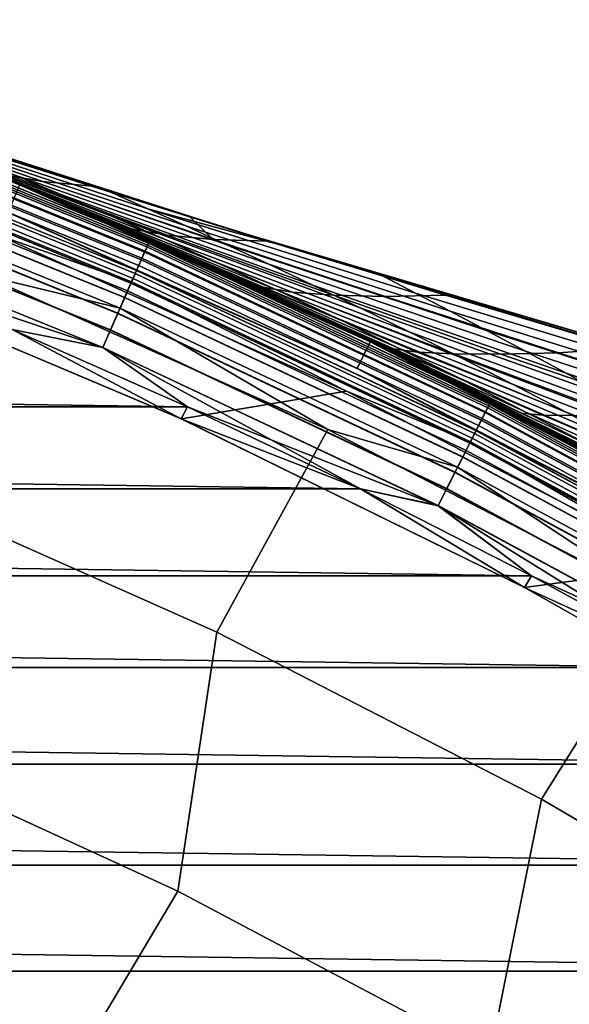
# Model space of a CAD drawing. Header units: metres. Extents: x -25 to 132, y -25 to 25.
# Tile 144 of 256: x 9.57 to 11.57, y 20.1 to 23.7. Entities that reach past the tile are written whole.
import ezdxf

# ---------------------------------------------------------------- set-up
doc = ezdxf.new("R2010")
doc.units = ezdxf.units.M
doc.layers.add('solid_12_061_071_XXX', color=7, linetype='CONTINUOUS')

msp = doc.modelspace()

# ---------------------------------------------------------------- linework, layer by layer
at = {"layer": 'solid_12_061_071_XXX'}
for points in [[(9.241567, 23.277792, 54.324528), (7.958857, 23.699295, 53.957592), (7.958987, 23.699251, 57.718925), (10.339952, 22.93154, 58.357754)], [(10.339952, 22.93154, 58.357754), (7.958987, 23.699251, 57.718925), (7.959039, 23.699234, 61.416809), (10.338239, 22.932114, 62.089798)], [(10.337185, 22.932482, 65.822029), (10.338239, 22.932114, 62.089798), (7.959039, 23.699234, 61.5718), (7.959421, 23.699106, 65.18618)], [(10.338239, 22.932114, 62.089798), (7.959039, 23.699234, 61.416809), (7.959039, 23.699234, 61.5718)], [(10.337185, 22.932482, 65.822029), (7.959421, 23.699106, 65.18618), (7.960622, 23.698702, 68.879868), (9.287015, 23.263248, 69.22007)], [(9.592486, 23.086451, 43.293488), (9.567097, 23.096983, 0.5), (8.256987, 23.59708, 0.5), (9.400238, 23.165396, 44.299862)], [(8.764154, 23.408014, 0.428843), (8.256987, 23.59708, 0.5), (9.567097, 23.096983, 0.5)], [(8.256987, 23.59708, 99), (9.567097, 23.096983, 99), (8.852412, 23.380222, 70.718636), (8.404569, 23.54492, 69.806091)], [(8.764186, 23.4081, 99.070518), (9.567097, 23.096983, 99), (8.256987, 23.59708, 99)], [(9.54269, 23.133545, 49.196495), (9.720062, 23.059557, 47.988598), (8.862124, 23.376543, 47.394764), (8.695552, 23.439014, 48.452881)], [(8.75883, 23.393795, 0.359065), (10.034242, 22.875767, 0.359065), (10.024212, 22.852901, 0.292163), (8.750075, 23.370411, 0.292163)], [(10.034314, 22.875933, 99.14032), (8.758894, 23.393963, 99.14032), (8.750169, 23.370661, 99.207253), (10.024319, 22.853146, 99.207253)], [(10.031137, 22.868689, 100.100952), (8.75612, 23.386555, 100.100952), (8.761252, 23.400263, 100.132843), (10.037017, 22.882093, 100.132843)], [(8.764154, 23.408014, 0.428843), (10.040341, 22.889673, 0.428843), (10.034242, 22.875767, 0.359065), (8.75883, 23.393795, 0.359065)], [(10.040378, 22.889755, 99.070518), (8.764186, 23.4081, 99.070518), (8.758894, 23.393963, 99.14032), (10.034314, 22.875933, 99.14032)], [(10.037017, 22.882093, 100.132843), (8.761252, 23.400263, 100.132843), (8.764351, 23.408541, 100.166801), (10.040566, 22.890186, 100.166801)], [(8.764154, 23.408014, 0.428843), (9.567097, 23.096983, 0.5), (10.040341, 22.889673, 0.428843)], [(10.040378, 22.889755, 99.070518), (9.567097, 23.096983, 99), (8.764186, 23.4081, 99.070518)], [(10.040566, 22.890186, 100.166801), (8.764351, 23.408541, 100.166801), (9.566419, 23.09536, 100.201744)], [(8.750075, 23.370411, 0.292163), (10.024212, 22.852901, 0.292163), (10.010455, 22.821539, 0.229499), (8.738067, 23.338339, 0.229499)], [(10.024319, 22.853146, 99.207253), (8.750169, 23.370661, 99.207253), (8.738189, 23.338663, 99.269958), (10.010594, 22.821857, 99.269958)], [(10.013179, 22.827747, 100.047203), (8.740444, 23.344688, 100.047203), (8.749112, 23.367838, 100.072105), (10.023108, 22.850386, 100.072105)], [(10.023108, 22.850386, 100.072105), (8.749112, 23.367838, 100.072105), (8.75612, 23.386555, 100.100952), (10.031137, 22.868689, 100.100952)], [(9.567097, 23.096983, 99), (9.30418, 23.204144, 71.618217), (8.852412, 23.380222, 70.718636)], [(9.64962, 23.10763, 70.177582), (9.027545, 23.323586, 70.029533), (8.852412, 23.380222, 70.718636), (9.499767, 23.135107, 70.998978)], [(9.720062, 23.059557, 47.988598), (9.905324, 22.980515, 46.800434), (9.035082, 23.31024, 46.35014), (8.862124, 23.376543, 47.394764)], [(8.913667, 23.383766, 54.224808), (9.241567, 23.277792, 54.324528), (9.902463, 23.067743, 54.502533)], [(8.913667, 23.383766, 54.224808), (9.902463, 23.067743, 54.502533), (10.034458, 23.008667, 53.244087), (9.059196, 23.327427, 52.93861)], [(9.988887, 22.772367, 100.012123), (8.71924, 23.288054, 100.012123), (8.730384, 23.317818, 100.027), (10.001653, 22.801472, 100.027)], [(8.738067, 23.338339, 0.229499), (10.010455, 22.821539, 0.229499), (9.993254, 22.782322, 0.172354), (8.723052, 23.298235, 0.172354)], [(10.010594, 22.821857, 99.269958), (8.738189, 23.338663, 99.269958), (8.723199, 23.298628, 99.327164), (9.993423, 22.782707, 99.327164)], [(10.001653, 22.801472, 100.027), (8.730384, 23.317818, 100.027), (8.740444, 23.344688, 100.047203), (10.013179, 22.827747, 100.047203)], [(9.027545, 23.323586, 70.029533), (9.64962, 23.10763, 70.177582), (9.831031, 23.090803, 69.379219), (9.187585, 23.295523, 69.202774)], [(9.059196, 23.327427, 52.93861), (10.034458, 23.008667, 53.244087), (10.173822, 22.945559, 52.004524), (9.21213, 23.267256, 51.671501)], [(8.723052, 23.298235, 0.172354), (9.993254, 22.782322, 0.172354), (9.972957, 22.736052, 0.121892), (8.705335, 23.250916, 0.121892)], [(9.993423, 22.782707, 99.327164), (8.723199, 23.298628, 99.327164), (8.705505, 23.251369, 99.377686), (9.973152, 22.736496, 99.377686)], [(9.975272, 22.741331, 100.003029), (8.707356, 23.256313, 100.003029), (8.71924, 23.288054, 100.012123), (9.988887, 22.772367, 100.012123)], [(9.993311, 22.782454, 112.877182), (8.723102, 23.298368, 112.877182), (8.712273, 23.269445, 113.046471), (9.980906, 22.754171, 113.046471)], [(9.993311, 22.782454, 112.877182), (9.524647, 22.994547, 112.706161), (8.723102, 23.298368, 112.877182)], [(9.905324, 22.980515, 46.800434), (10.098349, 22.896194, 45.632004), (9.214471, 23.239912, 45.31855), (9.035082, 23.31024, 46.35014)], [(9.187585, 23.295523, 69.202774), (9.831031, 23.090803, 69.379219), (9.287015, 23.263248, 69.22007)], [(8.705335, 23.250916, 0.121892), (9.972957, 22.736052, 0.121892), (9.94998, 22.683668, 0.079142), (8.685278, 23.197346, 0.079142)], [(9.973152, 22.736496, 99.377686), (8.705505, 23.251369, 99.377686), (8.685468, 23.197853, 99.420509), (9.950197, 22.684164, 99.420509)], [(9.980906, 22.754171, 113.046471), (8.712273, 23.269445, 113.046471), (8.694717, 23.222557, 113.211105), (9.960793, 22.708323, 113.211105)], [(9.975272, 22.741331, 100.003029), (9.490893, 22.91017, 100), (8.707356, 23.256313, 100.003029)], [(9.21213, 23.267256, 51.671501), (10.173822, 22.945559, 52.004524), (10.321204, 22.87797, 50.784348), (9.373337, 23.202702, 50.424129)], [(10.530898, 22.872667, 54.695328), (9.241567, 23.277792, 54.324528), (10.339952, 22.93154, 58.357754)], [(9.902463, 23.067743, 54.502533), (9.241567, 23.277792, 54.324528), (10.530898, 22.872667, 54.695328)], [(10.476041, 22.88991, 69.559586), (10.575583, 22.859158, 69.551697), (10.337185, 22.932482, 65.822029), (9.287015, 23.263248, 69.22007)], [(10.188242, 22.979025, 69.478706), (10.476041, 22.88991, 69.559586), (9.287015, 23.263248, 69.22007)], [(9.831031, 23.090803, 69.379219), (10.188242, 22.979025, 69.478706), (9.287015, 23.263248, 69.22007)], [(9.960793, 22.708323, 113.211105), (8.694717, 23.222557, 113.211105), (8.670666, 23.158318, 113.368919), (9.93324, 22.645506, 113.368919)], [(10.299009, 22.806372, 44.483303), (9.400238, 23.165396, 44.299862), (9.214471, 23.239912, 45.31855), (10.098349, 22.896194, 45.632004)], [(8.685278, 23.197346, 0.079142), (9.94998, 22.683668, 0.079142), (9.92479, 22.626244, 0.044977), (8.663291, 23.13862, 0.044977)], [(9.950197, 22.684164, 99.420509), (8.685468, 23.197853, 99.420509), (8.663496, 23.139168, 99.454758), (9.925025, 22.626778, 99.454758)], [(9.567097, 23.096983, 99), (9.758371, 23.016825, 72.502327), (9.30418, 23.204144, 71.618217)], [(9.973263, 22.934818, 71.947441), (9.30418, 23.204144, 71.618217), (9.758371, 23.016825, 72.502327)], [(10.105178, 22.911419, 71.123093), (9.499767, 23.135107, 70.998978), (9.30418, 23.204144, 71.618217), (9.973263, 22.934818, 71.947441)], [(9.373337, 23.202702, 50.424129), (10.321204, 22.87797, 50.784348), (10.476479, 22.805696, 49.583553), (9.54269, 23.133545, 49.196495)], [(8.663291, 23.13862, 0.044977), (9.92479, 22.626244, 0.044977), (9.897903, 22.564945, 0.020093), (8.639821, 23.075935, 0.020093)], [(9.925025, 22.626778, 99.454758), (8.663496, 23.139168, 99.454758), (8.640038, 23.076513, 99.479729), (9.89815, 22.565512, 99.479729)], [(9.93324, 22.645506, 113.368919), (8.670666, 23.158318, 113.368919), (9.430142, 22.766394, 113.5177)], [(10.507176, 22.710823, 43.354328), (9.592486, 23.086451, 43.293488), (9.400238, 23.165396, 44.299862), (10.299009, 22.806372, 44.483303)], [(9.499767, 23.135107, 70.998978), (10.105178, 22.911419, 71.123093), (10.273077, 22.89632, 70.325005), (9.64962, 23.10763, 70.177582)], [(9.54269, 23.133545, 49.196495), (10.476479, 22.805696, 49.583553), (10.639521, 22.728537, 48.402142), (9.720062, 23.059557, 47.988598)], [(9.64962, 23.10763, 70.177582), (10.273077, 22.89632, 70.325005), (10.188242, 22.979025, 69.478706), (9.831031, 23.090803, 69.379219)], [(8.639821, 23.075935, 0.020093), (9.897903, 22.564945, 0.020093), (9.869866, 22.501028, 0.004998), (8.615348, 23.010569, 0.004998)], [(9.89815, 22.565512, 99.479729), (8.640038, 23.076513, 99.479729), (8.615571, 23.011166, 99.494911), (9.870122, 22.50161, 99.494911)], [(10.846337, 22.522633, 100.201744), (9.566419, 23.09536, 100.201744), (9.524647, 22.994547, 112.706161), (10.798974, 22.424322, 112.706161)], [(10.040566, 22.890186, 100.166801), (9.566419, 23.09536, 100.201744), (10.846337, 22.522633, 100.201744)], [(10.882812, 22.506985, 37.498043), (10.847106, 22.524216, 0.5), (9.567097, 23.096983, 0.5), (10.651248, 22.617491, 38.436646)], [(10.040341, 22.889673, 0.428843), (9.567097, 23.096983, 0.5), (10.847106, 22.524216, 0.5)], [(10.426414, 22.722013, 39.385605), (10.651248, 22.617491, 38.436646), (9.567097, 23.096983, 0.5)], [(10.20809, 22.82093, 40.345623), (10.426414, 22.722013, 39.385605), (9.567097, 23.096983, 0.5)], [(9.996381, 22.914457, 41.316715), (10.20809, 22.82093, 40.345623), (9.567097, 23.096983, 0.5)], [(9.791157, 23.002897, 42.299297), (9.996381, 22.914457, 41.316715), (9.567097, 23.096983, 0.5)], [(9.592486, 23.086451, 43.293488), (9.791157, 23.002897, 42.299297), (9.567097, 23.096983, 0.5)], [(9.567097, 23.096983, 99), (10.847106, 22.524216, 99), (10.214217, 22.81819, 73.369881), (9.758371, 23.016825, 72.502327)], [(10.040378, 22.889755, 99.070518), (10.847106, 22.524216, 99), (9.567097, 23.096983, 99)], [(10.722723, 22.60932, 42.245079), (9.791157, 23.002897, 42.299297), (9.592486, 23.086451, 43.293488), (10.507176, 22.710823, 43.354328)], [(9.902463, 23.067743, 54.502533), (10.530898, 22.872667, 54.695328), (10.508586, 22.879389, 54.673264)], [(10.034458, 23.008667, 53.244087), (9.902463, 23.067743, 54.502533), (10.508586, 22.879389, 54.673264)], [(9.720062, 23.059557, 47.988598), (10.639521, 22.728537, 48.402142), (10.810204, 22.646284, 47.240105), (9.905324, 22.980515, 46.800434)], [(8.615348, 23.010569, 0.004998), (9.869866, 22.501028, 0.004998), (8.890386, 22.830048)], [(9.870122, 22.50161, 99.494911), (8.615571, 23.011166, 99.494911), (9.53886, 22.566792, 99.5)], [(9.993311, 22.782454, 112.877182), (10.798974, 22.424322, 112.706161), (9.524647, 22.994547, 112.706161)], [(10.447648, 22.722506, 72.874931), (9.758371, 23.016825, 72.502327), (10.214217, 22.81819, 73.369881)], [(10.561814, 22.703886, 72.048019), (9.973263, 22.934818, 71.947441), (9.758371, 23.016825, 72.502327), (10.447648, 22.722506, 72.874931)], [(10.945521, 22.50164, 41.155552), (9.996381, 22.914457, 41.316715), (9.791157, 23.002897, 42.299297), (10.722723, 22.60932, 42.245079)], [(10.508586, 22.879389, 54.673264), (10.893897, 22.761761, 54.781982), (11.012436, 22.699884, 53.551632), (10.034458, 23.008667, 53.244087)], [(10.034458, 23.008667, 53.244087), (11.012436, 22.699884, 53.551632), (11.138301, 22.633808, 52.33989), (10.173822, 22.945559, 52.004524)], [(9.905324, 22.980515, 46.800434), (10.810204, 22.646284, 47.240105), (10.988402, 22.558735, 46.09745), (10.098349, 22.896194, 45.632004)], [(10.273077, 22.89632, 70.325005), (10.476041, 22.88991, 69.559586), (10.188242, 22.979025, 69.478706)], [(9.973263, 22.934818, 71.947441), (10.561814, 22.703886, 72.048019), (10.712172, 22.692705, 71.24604), (10.105178, 22.911419, 71.123093)], [(10.173822, 22.945559, 52.004524), (11.138301, 22.633808, 52.33989), (11.271943, 22.563173, 51.147167), (10.321204, 22.87797, 50.784348)], [(12.732949, 22.223577, 66.501625), (10.337185, 22.932482, 65.822029), (10.575583, 22.859158, 69.551697), (11.825356, 22.484812, 69.872551)], [(10.338239, 22.932114, 62.089798), (10.337185, 22.932482, 65.822029), (12.732949, 22.223577, 66.501625), (12.734074, 22.223152, 62.770542)], [(10.338239, 22.932114, 62.089798), (12.734074, 22.223152, 62.770542), (12.735801, 22.222555, 59.039631), (10.339952, 22.93154, 58.357754)], [(11.827027, 22.483973, 55.070206), (10.530898, 22.872667, 54.695328), (10.339952, 22.93154, 58.357754), (12.735801, 22.222555, 59.039631)], [(10.15711, 22.240721, 100), (8.870564, 22.78442, 100), (9.490893, 22.91017, 100), (10.76073, 22.341881, 100)], [(9.975272, 22.741331, 100.003029), (10.76073, 22.341881, 100), (9.490893, 22.91017, 100)], [(11.175444, 22.387562, 40.085751), (10.20809, 22.82093, 40.345623), (9.996381, 22.914457, 41.316715), (10.945521, 22.50164, 41.155552)], [(10.040341, 22.889673, 0.428843), (11.286036, 22.301815, 0.428843), (11.27918, 22.288267, 0.359065), (10.034242, 22.875767, 0.359065)], [(11.286077, 22.301897, 99.070518), (10.040378, 22.889755, 99.070518), (10.034314, 22.875933, 99.14032), (11.279262, 22.288427, 99.14032)], [(11.282299, 22.29443, 100.132843), (10.037017, 22.882093, 100.132843), (10.040566, 22.890186, 100.166801), (11.286289, 22.302317, 100.166801)], [(10.040341, 22.889673, 0.428843), (10.847106, 22.524216, 0.5), (11.286036, 22.301815, 0.428843)], [(11.286077, 22.301897, 99.070518), (10.847106, 22.524216, 99), (10.040378, 22.889755, 99.070518)], [(11.286289, 22.302317, 100.166801), (10.040566, 22.890186, 100.166801), (10.846337, 22.522633, 100.201744)], [(10.098349, 22.896194, 45.632004), (10.988402, 22.558735, 46.09745), (11.173992, 22.465683, 44.974167), (10.299009, 22.806372, 44.483303)], [(10.105178, 22.911419, 71.123093), (10.712172, 22.692705, 71.24604), (10.90123, 22.688086, 70.478821), (10.273077, 22.89632, 70.325005)], [(10.273077, 22.89632, 70.325005), (10.90123, 22.688086, 70.478821), (11.121198, 22.693096, 69.743011), (10.476041, 22.88991, 69.559586)], [(10.476041, 22.88991, 69.559586), (11.121198, 22.693096, 69.743011), (10.575583, 22.859158, 69.551697)], [(10.024212, 22.852901, 0.292163), (11.267905, 22.265987, 0.292163), (11.252442, 22.235432, 0.229499), (10.010455, 22.821539, 0.229499)], [(11.268025, 22.266226, 99.207253), (10.024319, 22.853146, 99.207253), (10.010594, 22.821857, 99.269958), (11.252599, 22.235741, 99.269958)], [(11.255504, 22.24148, 100.047203), (10.013179, 22.827747, 100.047203), (10.023108, 22.850386, 100.072105), (11.266665, 22.263536, 100.072105)], [(11.266665, 22.263536, 100.072105), (10.023108, 22.850386, 100.072105), (10.031137, 22.868689, 100.100952), (11.275689, 22.28137, 100.100952)], [(10.034242, 22.875767, 0.359065), (11.27918, 22.288267, 0.359065), (11.267905, 22.265987, 0.292163), (10.024212, 22.852901, 0.292163)], [(11.279262, 22.288427, 99.14032), (10.034314, 22.875933, 99.14032), (10.024319, 22.853146, 99.207253), (11.268025, 22.266226, 99.207253)], [(11.275689, 22.28137, 100.100952), (10.031137, 22.868689, 100.100952), (10.037017, 22.882093, 100.132843), (11.282299, 22.29443, 100.132843)], [(10.321204, 22.87797, 50.784348), (11.271943, 22.563173, 51.147167), (11.413239, 22.487797, 49.973465), (10.476479, 22.805696, 49.583553)], [(10.508586, 22.879389, 54.673264), (10.530898, 22.872667, 54.695328), (10.893897, 22.761761, 54.781982)], [(10.893897, 22.761761, 54.781982), (10.530898, 22.872667, 54.695328), (11.827027, 22.483973, 55.070206)], [(11.121198, 22.693096, 69.743011), (11.771932, 22.498579, 69.930595), (11.825356, 22.484812, 69.872551), (10.575583, 22.859158, 69.551697)], [(9.869866, 22.501028, 0.004998), (9.538859, 22.566792), (8.890386, 22.830048)], [(10.010455, 22.821539, 0.229499), (11.252442, 22.235432, 0.229499), (11.233106, 22.197222, 0.172354), (9.993254, 22.782322, 0.172354)], [(11.252599, 22.235741, 99.269958), (10.010594, 22.821857, 99.269958), (9.993423, 22.782707, 99.327164), (11.233295, 22.197598, 99.327164)], [(11.242548, 22.215879, 100.027), (10.001653, 22.801472, 100.027), (10.013179, 22.827747, 100.047203), (11.255504, 22.24148, 100.047203)], [(11.175444, 22.387562, 40.085751), (10.426414, 22.722013, 39.385605), (10.20809, 22.82093, 40.345623)], [(10.847106, 22.524216, 99), (10.670439, 22.608444, 74.2192), (10.214217, 22.81819, 73.369881)], [(10.922542, 22.497957, 73.781448), (10.214217, 22.81819, 73.369881), (10.670439, 22.608444, 74.2192)], [(11.019165, 22.484837, 72.952362), (10.447648, 22.722506, 72.874931), (10.214217, 22.81819, 73.369881), (10.922542, 22.497957, 73.781448)], [(8.870564, 22.78442, 100), (10.15711, 22.240721, 100), (10.156986, 22.240778, 99.5), (8.870778, 22.784334, 99.5)], [(8.870778, 22.784334, 99.5), (10.156986, 22.240778, 99.5), (9.53886, 22.566792, 99.5)], [(9.993254, 22.782322, 0.172354), (11.233106, 22.197222, 0.172354), (11.210291, 22.15214, 0.121892), (9.972957, 22.736052, 0.121892)], [(11.233295, 22.197598, 99.327164), (9.993423, 22.782707, 99.327164), (9.973152, 22.736496, 99.377686), (11.21051, 22.152573, 99.377686)], [(11.233171, 22.19735, 112.877182), (9.993311, 22.782454, 112.877182), (9.980906, 22.754171, 113.046471), (11.219226, 22.169794, 113.046471)], [(11.228198, 22.187523, 100.012123), (9.988887, 22.772367, 100.012123), (10.001653, 22.801472, 100.027), (11.242548, 22.215879, 100.027)], [(11.233171, 22.19735, 112.877182), (10.798974, 22.424322, 112.706161), (9.993311, 22.782454, 112.877182)], [(10.299009, 22.806372, 44.483303), (11.173992, 22.465683, 44.974167), (11.366848, 22.366922, 43.870262), (10.507176, 22.710823, 43.354328)], [(10.476479, 22.805696, 49.583553), (11.413239, 22.487797, 49.973465), (11.562068, 22.40749, 48.818783), (10.639521, 22.728537, 48.402142)], [(10.691826, 22.201826, 113.5177), (9.430142, 22.766394, 113.5177), (9.067879, 22.003656, 114.731659), (10.286265, 21.46113, 114.731659)], [(9.93324, 22.645506, 113.368919), (9.430142, 22.766394, 113.5177), (10.691826, 22.201826, 113.5177)], [(11.219226, 22.169794, 113.046471), (9.980906, 22.754171, 113.046471), (9.960793, 22.708323, 113.211105), (11.196619, 22.125122, 113.211105)], [(11.212894, 22.157284, 100.003029), (9.975272, 22.741331, 100.003029), (9.988887, 22.772367, 100.012123), (11.228198, 22.187523, 100.012123)], [(11.212894, 22.157284, 100.003029), (10.76073, 22.341881, 100), (9.975272, 22.741331, 100.003029)], [(10.893897, 22.761761, 54.781982), (11.827027, 22.483973, 55.070206), (11.887154, 22.466061, 55.063026)], [(10.893897, 22.761761, 54.781982), (11.887154, 22.466061, 55.063026), (11.993074, 22.401125, 53.861439), (11.012436, 22.699884, 53.551632)], [(11.196619, 22.125122, 113.211105), (9.960793, 22.708323, 113.211105), (9.93324, 22.645506, 113.368919), (11.165647, 22.063919, 113.368919)], [(9.972957, 22.736052, 0.121892), (11.210291, 22.15214, 0.121892), (11.184464, 22.101101, 0.079142), (9.94998, 22.683668, 0.079142)], [(11.21051, 22.152573, 99.377686), (9.973152, 22.736496, 99.377686), (9.950197, 22.684164, 99.420509), (11.184708, 22.101583, 99.420509)], [(11.175444, 22.387562, 40.085751), (11.412362, 22.266857, 39.035667), (10.651248, 22.617491, 38.436646), (10.426414, 22.722013, 39.385605)], [(10.447648, 22.722506, 72.874931), (11.019165, 22.484837, 72.952362), (11.152174, 22.478247, 72.146927), (10.561814, 22.703886, 72.048019)], [(10.507176, 22.710823, 43.354328), (11.366848, 22.366922, 43.870262), (11.566844, 22.262253, 42.785728), (10.722723, 22.60932, 42.245079)], [(10.561814, 22.703886, 72.048019), (11.152174, 22.478247, 72.146927), (11.324054, 22.477343, 71.374611), (10.712172, 22.692705, 71.24604)], [(10.639521, 22.728537, 48.402142), (11.562068, 22.40749, 48.818783), (11.718306, 22.322067, 47.683121), (10.810204, 22.646284, 47.240105)], [(9.94998, 22.683668, 0.079142), (11.184464, 22.101101, 0.079142), (11.156149, 22.045151, 0.044977), (9.92479, 22.626244, 0.044977)], [(11.184708, 22.101583, 99.420509), (9.950197, 22.684164, 99.420509), (9.925025, 22.626778, 99.454758), (11.156413, 22.045673, 99.454758)], [(10.712172, 22.692705, 71.24604), (11.324054, 22.477343, 71.374611), (11.534477, 22.482412, 70.639977), (10.90123, 22.688086, 70.478821)], [(10.90123, 22.688086, 70.478821), (11.534477, 22.482412, 70.639977), (11.771932, 22.498579, 69.930595), (11.121198, 22.693096, 69.743011)], [(11.012436, 22.699884, 53.551632), (11.993074, 22.401125, 53.861439), (12.105555, 22.332052, 52.67775), (11.138301, 22.633808, 52.33989)], [(11.165647, 22.063919, 113.368919), (9.93324, 22.645506, 113.368919), (10.691826, 22.201826, 113.5177)], [(10.810204, 22.646284, 47.240105), (11.718306, 22.322067, 47.683121), (11.88183, 22.231344, 46.566475), (10.988402, 22.558735, 46.09745)], [(11.138301, 22.633808, 52.33989), (12.105555, 22.332052, 52.67775), (12.225585, 22.258366, 51.512714), (11.271943, 22.563173, 51.147167)], [(9.92479, 22.626244, 0.044977), (11.156149, 22.045151, 0.044977), (11.125926, 21.985428, 0.020093), (9.897903, 22.564945, 0.020093)], [(11.156413, 22.045673, 99.454758), (9.925025, 22.626778, 99.454758), (9.89815, 22.565512, 99.479729), (11.126204, 21.985979, 99.479729)], [(11.412362, 22.266857, 39.035667), (11.656149, 22.139301, 38.005302), (10.882812, 22.506985, 37.498043), (10.651248, 22.617491, 38.436646)], [(10.847106, 22.524216, 99), (11.126437, 22.38755, 75.049629), (10.670439, 22.608444, 74.2192)], [(10.922542, 22.497957, 73.781448), (10.670439, 22.608444, 74.2192), (11.126437, 22.38755, 75.049629), (11.397562, 22.260963, 74.666992)], [(10.722723, 22.60932, 42.245079), (11.566844, 22.262253, 42.785728), (11.773854, 22.151464, 41.72057), (10.945521, 22.50164, 41.155552)], [(-10.179576, 22.28511), (-9.538982, 22.56674), (10.179455, 22.285166)], [(-9.538982, 22.56674), (9.538859, 22.566792), (10.179455, 22.285166)], [(9.869866, 22.501028, 0.004998), (10.179455, 22.285166), (9.538859, 22.566792)], [(9.870122, 22.50161, 99.494911), (9.53886, 22.566792, 99.5), (10.156986, 22.240778, 99.5), (10.179456, 22.285166, 99.5)], [(9.897903, 22.564945, 0.020093), (11.125926, 21.985428, 0.020093), (11.09441, 21.923151, 0.004998), (9.869866, 22.501028, 0.004998)], [(11.126204, 21.985979, 99.479729), (9.89815, 22.565512, 99.479729), (9.870122, 22.50161, 99.494911), (11.094697, 21.923719, 99.494911)], [(11.271943, 22.563173, 51.147167), (12.225585, 22.258366, 51.512714), (12.353045, 22.179892, 50.366333), (11.413239, 22.487797, 49.973465)], [(12.144335, 21.852119, 32.952785), (12.092986, 21.880577, 0.5), (10.847106, 22.524216, 0.5), (11.877192, 21.998461, 33.842838)], [(11.286036, 22.301815, 0.428843), (10.847106, 22.524216, 0.5), (12.092986, 21.880577, 0.5)], [(11.617702, 22.136599, 34.74229), (11.877192, 21.998461, 33.842838), (10.847106, 22.524216, 0.5)], [(11.366014, 22.266876, 35.651165), (11.617702, 22.136599, 34.74229), (10.847106, 22.524216, 0.5)], [(11.120983, 22.390261, 36.569733), (11.366014, 22.266876, 35.651165), (10.847106, 22.524216, 0.5)], [(10.882812, 22.506985, 37.498043), (11.120983, 22.390261, 36.569733), (10.847106, 22.524216, 0.5)], [(10.847106, 22.524216, 99), (12.092986, 21.880577, 99), (11.580701, 22.155977, 75.85939), (11.126437, 22.38755, 75.049629)], [(11.286077, 22.301897, 99.070518), (12.092986, 21.880577, 99), (10.847106, 22.524216, 99)], [(10.988402, 22.558735, 46.09745), (11.88183, 22.231344, 46.566475), (12.052519, 22.135132, 45.468842), (11.173992, 22.465683, 44.974167)], [(9.869866, 22.501028, 0.004998), (11.09441, 21.923151, 0.004998), (10.179455, 22.285166)], [(9.870122, 22.50161, 99.494911), (10.179456, 22.285166, 99.5), (10.811865, 21.985304, 99.5)], [(11.094697, 21.923719, 99.494911), (9.870122, 22.50161, 99.494911), (10.811865, 21.985304, 99.5)], [(12.092129, 21.87904, 100.201744), (10.846337, 22.522633, 100.201744), (10.798974, 22.424322, 112.706161), (12.039323, 21.783543, 112.706161)], [(11.286289, 22.302317, 100.166801), (10.846337, 22.522633, 100.201744), (12.092129, 21.87904, 100.201744)], [(11.906677, 22.004671, 36.994652), (11.120983, 22.390261, 36.569733), (10.882812, 22.506985, 37.498043), (11.656149, 22.139301, 38.005302)], [(10.922542, 22.497957, 73.781448), (11.476867, 22.254076, 73.836136), (11.592736, 22.252766, 73.027649), (11.019165, 22.484837, 72.952362)], [(10.922542, 22.497957, 73.781448), (11.397562, 22.260963, 74.666992), (11.476867, 22.254076, 73.836136)], [(10.945521, 22.50164, 41.155552), (11.773854, 22.151464, 41.72057), (11.987755, 22.034355, 40.674782), (11.175444, 22.387562, 40.085751)], [(11.413239, 22.487797, 49.973465), (12.353045, 22.179892, 50.366333), (12.487819, 22.096464, 49.238605), (11.562068, 22.40749, 48.818783)], [(11.534477, 22.482412, 70.639977), (12.168721, 22.281219, 70.799629), (11.907532, 22.458536, 69.969963), (11.771932, 22.498579, 69.930595)], [(11.019165, 22.484837, 72.952362), (11.592736, 22.252766, 73.027649), (11.747629, 22.256224, 72.250702), (11.152174, 22.478247, 72.146927)], [(11.152174, 22.478247, 72.146927), (11.747629, 22.256224, 72.250702), (11.941262, 22.264807, 71.509773), (11.324054, 22.477343, 71.374611)], [(11.173992, 22.465683, 44.974167), (12.052519, 22.135132, 45.468842), (12.230249, 22.033245, 44.390224), (11.366848, 22.366922, 43.870262)], [(11.324054, 22.477343, 71.374611), (11.941262, 22.264807, 71.509773), (12.168721, 22.281219, 70.799629), (11.534477, 22.482412, 70.639977)], [(11.233171, 22.19735, 112.877182), (12.039323, 21.783543, 112.706161), (10.798974, 22.424322, 112.706161)], [(12.163817, 21.862743, 36.003719), (11.366014, 22.266876, 35.651165), (11.120983, 22.390261, 36.569733), (11.906677, 22.004671, 36.994652)], [(11.872328, 22.011312, 75.53157), (11.126437, 22.38755, 75.049629), (11.580701, 22.155977, 75.85939)], [(11.934556, 22.011408, 74.699341), (11.397562, 22.260963, 74.666992), (11.126437, 22.38755, 75.049629), (11.872328, 22.011312, 75.53157)], [(11.175444, 22.387562, 40.085751), (11.987755, 22.034355, 40.674782), (12.208419, 21.910721, 39.648361), (11.412362, 22.266857, 39.035667)], [(11.562068, 22.40749, 48.818783), (12.487819, 22.096464, 49.238605), (12.629784, 22.007914, 48.129524), (11.718306, 22.322067, 47.683121)], [(11.366848, 22.366922, 43.870262), (12.230249, 22.033245, 44.390224), (12.4149, 21.925497, 43.33062), (11.566844, 22.262253, 42.785728)], [(11.410121, 21.624659, 100), (10.15711, 22.240721, 100), (10.76073, 22.341881, 100), (11.996661, 21.703299, 100)], [(11.212894, 22.157284, 100.003029), (11.996661, 21.703299, 100), (10.76073, 22.341881, 100)], [(-10.811984, 21.985245), (-10.179576, 22.28511), (10.811865, 21.985304)], [(-10.179576, 22.28511), (10.179455, 22.285166), (10.811865, 21.985304)], [(10.156986, 22.240778, 99.5), (10.811865, 21.985304, 99.5), (10.179456, 22.285166, 99.5)], [(11.09441, 21.923151, 0.004998), (10.811865, 21.985304), (10.179455, 22.285166)], [(12.476005, 21.609074, 100.072105), (11.266665, 22.263536, 100.072105), (11.275689, 22.28137, 100.100952), (12.485998, 21.626383, 100.100952)], [(11.27918, 22.288267, 0.359065), (12.489863, 21.633078, 0.359065), (12.477378, 21.611454, 0.292163), (11.267905, 22.265987, 0.292163)], [(12.489954, 21.633234, 99.14032), (11.279262, 22.288427, 99.14032), (11.268025, 22.266226, 99.207253), (12.477511, 21.611685, 99.207253)], [(12.485998, 21.626383, 100.100952), (11.275689, 22.28137, 100.100952), (11.282299, 22.29443, 100.132843), (12.493317, 21.639059, 100.132843)], [(11.286036, 22.301815, 0.428843), (12.497456, 21.646227, 0.428843), (12.489863, 21.633078, 0.359065), (11.27918, 22.288267, 0.359065)], [(12.4975, 21.646307, 99.070518), (11.286077, 22.301897, 99.070518), (11.279262, 22.288427, 99.14032), (12.489954, 21.633234, 99.14032)], [(12.493317, 21.639059, 100.132843), (11.282299, 22.29443, 100.132843), (11.286289, 22.302317, 100.166801), (12.497736, 21.646713, 100.166801)], [(11.286036, 22.301815, 0.428843), (12.092986, 21.880577, 0.5), (12.497456, 21.646227, 0.428843)], [(12.4975, 21.646307, 99.070518), (12.092986, 21.880577, 99), (11.286077, 22.301897, 99.070518)], [(12.497736, 21.646713, 100.166801), (11.286289, 22.302317, 100.166801), (12.092129, 21.87904, 100.201744)], [(10.156986, 22.240778, 99.5), (11.410146, 21.624641, 99.5), (10.811865, 21.985304, 99.5)], [(10.15711, 22.240721, 100), (11.410121, 21.624659, 100), (11.410146, 21.624641, 99.5), (10.156986, 22.240778, 99.5)], [(12.460429, 21.582096, 99.269958), (11.252599, 22.235741, 99.269958), (11.233295, 22.197598, 99.327164), (12.439054, 21.545074, 99.327164)], [(12.449299, 21.562819, 100.027), (11.242548, 22.215879, 100.027), (11.255504, 22.24148, 100.047203), (12.463645, 21.587667, 100.047203)], [(11.267905, 22.265987, 0.292163), (12.477378, 21.611454, 0.292163), (12.460256, 21.581795, 0.229499), (11.252442, 22.235432, 0.229499)], [(12.477511, 21.611685, 99.207253), (11.268025, 22.266226, 99.207253), (11.252599, 22.235741, 99.269958), (12.460429, 21.582096, 99.269958)], [(12.463645, 21.587667, 100.047203), (11.255504, 22.24148, 100.047203), (11.266665, 22.263536, 100.072105), (12.476005, 21.609074, 100.072105)], [(12.42744, 21.713289, 35.032497), (11.617702, 22.136599, 34.74229), (11.366014, 22.266876, 35.651165), (12.163817, 21.862743, 36.003719)], [(11.397562, 22.260963, 74.666992), (11.934556, 22.011408, 74.699341), (12.033513, 22.016081, 73.888229), (11.476867, 22.254076, 73.836136)], [(11.412362, 22.266857, 39.035667), (12.208419, 21.910721, 39.648361), (12.435721, 21.780355, 38.641308), (11.656149, 22.139301, 38.005302)], [(11.476867, 22.254076, 73.836136), (12.033513, 22.016081, 73.888229), (12.171627, 22.024563, 73.107101), (11.592736, 22.252766, 73.027649)], [(11.566844, 22.262253, 42.785728), (12.4149, 21.925497, 43.33062), (12.606347, 21.811703, 42.290028), (11.773854, 22.151464, 41.72057)], [(11.919868, 21.567406, 113.5177), (10.691826, 22.201826, 113.5177), (10.286265, 21.46113, 114.731659), (11.472347, 20.851202, 114.731659)], [(11.165647, 22.063919, 113.368919), (10.691826, 22.201826, 113.5177), (11.919868, 21.567406, 113.5177)], [(12.433409, 21.535295, 100.012123), (11.228198, 22.187523, 100.012123), (11.242548, 22.215879, 100.027), (12.449299, 21.562819, 100.027)], [(11.252442, 22.235432, 0.229499), (12.460256, 21.581795, 0.229499), (12.438844, 21.54471, 0.172354), (11.233106, 22.197222, 0.172354)], [(12.423474, 21.518087, 113.046471), (11.219226, 22.169794, 113.046471), (11.196619, 22.125122, 113.211105), (12.39844, 21.474728, 113.211105)], [(11.233106, 22.197222, 0.172354), (12.438844, 21.54471, 0.172354), (12.41358, 21.500952, 0.121892), (11.210291, 22.15214, 0.121892)], [(12.439054, 21.545074, 99.327164), (11.233295, 22.197598, 99.327164), (11.21051, 22.152573, 99.377686), (12.413823, 21.501371, 99.377686)], [(12.416463, 21.505945, 100.003029), (11.212894, 22.157284, 100.003029), (11.228198, 22.187523, 100.012123), (12.433409, 21.535295, 100.012123)], [(12.438915, 21.544832, 112.877182), (11.233171, 22.19735, 112.877182), (11.219226, 22.169794, 113.046471), (12.423474, 21.518087, 113.046471)], [(12.438915, 21.544832, 112.877182), (12.039323, 21.783543, 112.706161), (11.233171, 22.19735, 112.877182)], [(11.210291, 22.15214, 0.121892), (12.41358, 21.500952, 0.121892), (12.38498, 21.451414, 0.079142), (11.184464, 22.101101, 0.079142)], [(12.413823, 21.501371, 99.377686), (11.21051, 22.152573, 99.377686), (11.184708, 22.101583, 99.420509), (12.38525, 21.451883, 99.420509)], [(12.416463, 21.505945, 100.003029), (11.996661, 21.703299, 100), (11.212894, 22.157284, 100.003029)], [(11.184464, 22.101101, 0.079142), (12.38498, 21.451414, 0.079142), (12.353626, 21.397108, 0.044977), (11.156149, 22.045151, 0.044977)], [(12.38525, 21.451883, 99.420509), (11.184708, 22.101583, 99.420509), (11.156413, 22.045673, 99.454758), (12.353919, 21.397615, 99.454758)], [(12.39844, 21.474728, 113.211105), (11.196619, 22.125122, 113.211105), (11.165647, 22.063919, 113.368919), (12.364143, 21.415325, 113.368919)], [(12.364143, 21.415325, 113.368919), (11.165647, 22.063919, 113.368919), (11.919868, 21.567406, 113.5177)], [(11.156149, 22.045151, 0.044977), (12.353626, 21.397108, 0.044977), (12.320159, 21.339142, 0.020093), (11.125926, 21.985428, 0.020093)], [(12.353919, 21.397615, 99.454758), (11.156413, 22.045673, 99.454758), (11.126204, 21.985979, 99.479729), (12.320467, 21.339676, 99.479729)], [(-11.435482, 21.667479), (-10.811984, 21.985245), (11.435364, 21.667542)], [(-10.811984, 21.985245), (10.811865, 21.985304), (11.435364, 21.667542)], [(10.143764, 20.51465, 115.914597), (10.286265, 21.46113, 114.731659), (9.067879, 22.003656, 114.731659), (8.971452, 21.053738, 115.914597)], [(11.094697, 21.923719, 99.494911), (10.811865, 21.985304, 99.5), (11.410146, 21.624641, 99.5), (11.435365, 21.66754, 99.5)], [(11.09441, 21.923151, 0.004998), (11.435364, 21.667542), (10.811865, 21.985304)], [(11.125926, 21.985428, 0.020093), (12.320159, 21.339142, 0.020093), (12.28526, 21.278696, 0.004998), (11.09441, 21.923151, 0.004998)], [(12.320467, 21.339676, 99.479729), (11.126204, 21.985979, 99.479729), (11.094697, 21.923719, 99.494911), (12.285579, 21.279247, 99.494911)], [(11.09441, 21.923151, 0.004998), (12.28526, 21.278696, 0.004998), (11.435364, 21.667542)], [(11.094697, 21.923719, 99.494911), (11.435365, 21.66754, 99.5), (12.049532, 21.332106, 99.5)], [(12.285579, 21.279247, 99.494911), (11.094697, 21.923719, 99.494911), (12.049532, 21.332106, 99.5)], [(12.626081, 20.937969, 100), (11.410121, 21.624659, 100), (11.996661, 21.703299, 100), (13.194788, 20.996443, 100)], [(-12.049646, 21.332041), (-11.435482, 21.667479), (12.049531, 21.332108)], [(-11.435482, 21.667479), (11.435364, 21.667542), (12.049531, 21.332108)], [(11.410146, 21.624641, 99.5), (12.049532, 21.332106, 99.5), (11.435365, 21.66754, 99.5)], [(12.28526, 21.278696, 0.004998), (12.049531, 21.332108), (11.435364, 21.667542)], [(11.410121, 21.624659, 100), (12.626081, 20.937969, 100), (12.626095, 20.937962, 99.5), (11.410146, 21.624641, 99.5)], [(11.410146, 21.624641, 99.5), (12.626095, 20.937962, 99.5), (12.049532, 21.332106, 99.5)], [(13.110408, 20.865124, 113.5177), (11.919868, 21.567406, 113.5177), (11.472347, 20.851202, 114.731659), (12.622398, 20.175787, 114.731659)], [(11.283829, 19.910351, 115.914597), (11.472347, 20.851202, 114.731659), (10.286265, 21.46113, 114.731659), (10.143764, 20.51465, 115.914597)], [(-12.65407, 20.979143), (-12.049646, 21.332041), (12.653955, 20.979212)], [(-12.049646, 21.332041), (12.049531, 21.332108), (12.653955, 20.979212)], [(10.143764, 20.51465, 115.914597), (8.971452, 21.053738, 115.914597), (8.523544, 20.187775, 117.049759), (9.645901, 19.67622, 117.049759)], [(-13.248054, 20.609196), (-12.65407, 20.979143), (13.247942, 20.609268)], [(-12.65407, 20.979143), (12.653955, 20.979212), (13.247942, 20.609268)], [(12.388024, 19.242756, 115.914597), (12.622398, 20.175787, 114.731659), (11.472347, 20.851202, 114.731659), (11.283829, 19.910351, 115.914597)], [(-13.83131, 20.222385), (-13.248054, 20.609196), (13.831201, 20.22246)], [(-13.248054, 20.609196), (13.247942, 20.609268), (13.831201, 20.22246)], [(11.283829, 19.910351, 115.914597), (10.143764, 20.51465, 115.914597), (9.645901, 19.67622, 117.049759), (10.737697, 19.102327, 117.049759)], [(-14.403261, 19.81908), (-13.83131, 20.222385), (14.403153, 19.819159)], [(-13.83131, 20.222385), (13.831201, 20.22246), (14.403153, 19.819159)], [(8.523544, 20.187775, 117.049759), (8.261057, 19.181757, 118.134232), (9.331047, 18.684656, 118.134232), (9.645901, 19.67622, 117.049759)]]:
    msp.add_3dface(points, dxfattribs=at)

doc.saveas('drawing.dxf')
